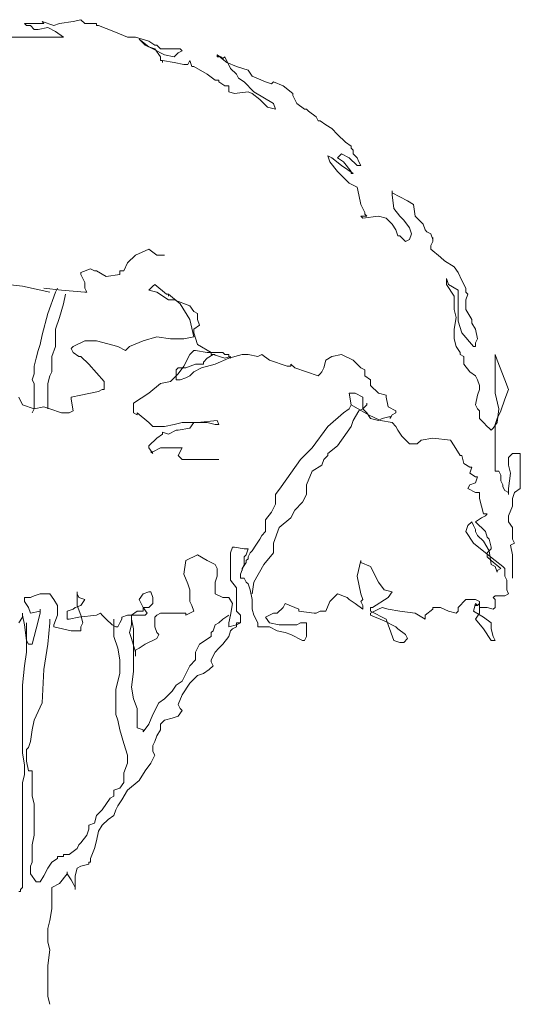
# Model space of a CAD drawing. Extents: x 12.9 to 34.2, y -51.7 to -4.
# Tile 35 of 75: x 17.993 to 18.755, y -21.748 to -20.252. Entities that reach past the tile are written whole.
import ezdxf

# ---------------------------------------------------------------- set-up
doc = ezdxf.new("R2010")
doc.units = 0
doc.header["$MEASUREMENT"] = 0
doc.layers.add('BLÄTTER', color=64, linetype='CONTINUOUS', lineweight=13)

msp = doc.modelspace()

# ---------------------------------------------------------------- linework, layer by layer
at = {"layer": 'BLÄTTER'}
for p, q in [((18.0747, -20.255), (18.08655, -20.25205)), ((18.08655, -20.25205), (18.09245, -20.258)), ((18.00375, -20.26095), (18.0008, -20.258)), ((18.0008, -20.258), (18.02445, -20.258)), ((18.0097, -20.26095), (18.00375, -20.26095)), ((18.0156, -20.26685), (18.0097, -20.26095)), ((18.0215, -20.26685), (18.0156, -20.26685)), ((18.0363, -20.2639), (18.0215, -20.26685)), ((18.02445, -20.258), (18.0304, -20.258)), ((18.0304, -20.258), (18.0274, -20.255)), ((18.0274, -20.255), (18.04515, -20.26095)), ((18.0481, -20.2698), (18.0363, -20.2639)), ((18.04515, -20.26095), (18.05405, -20.258)), ((18.05405, -20.258), (18.0747, -20.255)), ((18.09245, -20.258), (18.1102, -20.258)), ((18.1102, -20.258), (18.1102, -20.26095)), ((18.1102, -20.26095), (18.11315, -20.26095)), ((18.11315, -20.26095), (18.1368, -20.2698)), ((17.9624, -20.27865), (17.9949, -20.27865)), ((17.9949, -20.27865), (18.0215, -20.27865)), ((18.0215, -20.27865), (18.0363, -20.27865)), ((18.0363, -20.27865), (18.05405, -20.27865)), ((18.05995, -20.27865), (18.0481, -20.2698)), ((18.05405, -20.27865), (18.057, -20.27865)), ((18.057, -20.27865), (18.05995, -20.27865)), ((18.1368, -20.2698), (18.1575, -20.27865)), ((18.1575, -20.27865), (18.1693, -20.27865)), ((18.1693, -20.27865), (18.19, -20.2846)), ((18.1841, -20.2905), (18.17525, -20.28165)), ((18.17525, -20.28165), (18.19, -20.29345)), ((18.19595, -20.2964), (18.1841, -20.2905)), ((18.19, -20.2846), (18.1989, -20.2905)), ((18.19, -20.29345), (18.1989, -20.2964)), ((18.21365, -20.3053), (18.19595, -20.2964)), ((18.1989, -20.2905), (18.20185, -20.2905)), ((18.1989, -20.2964), (18.20775, -20.30825)), ((18.20185, -20.2905), (18.20775, -20.2964)), ((18.20775, -20.2964), (18.21365, -20.2964)), ((18.21365, -20.2964), (18.2196, -20.2964)), ((18.2196, -20.2964), (18.22845, -20.2964)), ((18.22845, -20.2964), (18.2373, -20.2964)), ((18.2373, -20.2964), (18.24025, -20.29935)), ((18.20775, -20.30825), (18.20775, -20.31415)), ((18.22845, -20.30825), (18.21365, -20.3053)), ((18.23435, -20.3023), (18.22845, -20.30825)), ((18.24025, -20.29935), (18.23435, -20.3023)), ((18.2994, -20.30825), (18.2935, -20.3053)), ((18.2935, -20.3053), (18.2935, -20.30825)), ((18.29645, -20.30825), (18.2935, -20.3053)), ((18.2935, -20.3053), (18.30825, -20.3171)), ((18.2935, -20.30825), (18.29645, -20.30825)), ((18.30235, -20.3112), (18.2994, -20.30825)), ((18.3053, -20.30825), (18.30235, -20.3112)), ((18.3142, -20.32595), (18.3053, -20.30825)), ((18.20775, -20.31415), (18.2107, -20.31415)), ((18.2107, -20.31415), (18.2107, -20.3171)), ((18.2107, -20.3171), (18.2107, -20.31415)), ((18.2107, -20.31415), (18.22845, -20.3171)), ((18.22845, -20.3171), (18.24325, -20.32005)), ((18.24325, -20.32005), (18.24915, -20.32005)), ((18.24915, -20.32005), (18.2521, -20.31415)), ((18.2521, -20.31415), (18.25505, -20.323)), ((18.25505, -20.323), (18.258, -20.323)), ((18.258, -20.323), (18.2787, -20.33485)), ((18.30825, -20.3171), (18.32305, -20.323)), ((18.32305, -20.33485), (18.3142, -20.32595)), ((18.32305, -20.323), (18.3408, -20.32895)), ((18.2787, -20.33485), (18.29055, -20.3437)), ((18.326, -20.34075), (18.32305, -20.33485)), ((18.33485, -20.34665), (18.326, -20.34075)), ((18.3408, -20.32895), (18.3467, -20.3378)), ((18.3467, -20.3378), (18.3674, -20.34665)), ((18.29055, -20.3437), (18.29645, -20.3437)), ((18.29645, -20.3437), (18.29645, -20.34665)), ((18.29645, -20.34665), (18.3053, -20.35255)), ((18.3053, -20.35255), (18.3112, -20.35255)), ((18.3112, -20.35255), (18.3112, -20.35555)), ((18.3112, -20.35555), (18.3112, -20.36145)), ((18.34965, -20.36145), (18.33485, -20.34665)), ((18.3674, -20.34665), (18.37625, -20.3496)), ((18.37625, -20.3496), (18.3792, -20.34665)), ((18.3792, -20.34665), (18.394, -20.35255)), ((18.394, -20.35255), (18.4088, -20.3644)), ((18.3112, -20.36145), (18.3201, -20.3644)), ((18.3201, -20.3644), (18.3408, -20.36145)), ((18.3408, -20.36145), (18.3467, -20.3644)), ((18.3467, -20.3644), (18.3585, -20.37325)), ((18.3792, -20.3792), (18.34965, -20.36145)), ((18.3585, -20.37325), (18.37035, -20.3851)), ((18.4088, -20.3644), (18.4088, -20.36735)), ((18.4088, -20.36735), (18.4147, -20.3792)), ((18.37035, -20.3851), (18.38215, -20.38805)), ((18.38215, -20.38805), (18.3792, -20.3792)), ((18.4147, -20.3792), (18.4265, -20.38805)), ((18.4265, -20.38805), (18.42945, -20.38805)), ((18.42945, -20.38805), (18.43245, -20.391)), ((18.43245, -20.391), (18.44425, -20.39985)), ((18.44425, -20.39985), (18.4472, -20.4058)), ((18.4472, -20.4058), (18.45015, -20.4058)), ((18.45015, -20.4058), (18.45905, -20.4117)), ((18.45905, -20.4117), (18.4679, -20.4176)), ((18.4679, -20.4176), (18.47675, -20.4265)), ((18.47675, -20.4265), (18.4886, -20.4383)), ((18.4886, -20.4383), (18.49745, -20.4442)), ((18.49745, -20.4442), (18.49745, -20.44715)), ((18.49745, -20.44715), (18.5004, -20.45015)), ((18.4679, -20.46195), (18.462, -20.459)), ((18.462, -20.459), (18.46495, -20.46785)), ((18.4827, -20.4738), (18.4679, -20.46195)), ((18.4827, -20.45605), (18.47675, -20.46195)), ((18.47675, -20.46195), (18.48565, -20.46785)), ((18.4945, -20.46195), (18.4827, -20.45605)), ((18.50635, -20.4738), (18.4945, -20.46195)), ((18.5004, -20.45015), (18.5004, -20.4531)), ((18.5004, -20.4531), (18.5004, -20.45605)), ((18.5004, -20.45605), (18.50635, -20.46195)), ((18.50635, -20.46195), (18.5093, -20.46785)), ((18.46495, -20.46785), (18.47675, -20.48265)), ((18.5004, -20.4856), (18.4827, -20.4738)), ((18.48565, -20.46785), (18.49745, -20.48265)), ((18.51225, -20.4738), (18.50635, -20.4738)), ((18.5093, -20.46785), (18.51225, -20.4738)), ((18.47675, -20.48265), (18.4945, -20.5004)), ((18.49745, -20.48265), (18.49745, -20.4856)), ((18.49745, -20.4856), (18.5004, -20.4856)), ((18.4945, -20.5004), (18.50635, -20.5063)), ((18.50635, -20.5063), (18.5093, -20.5181)), ((18.5093, -20.5181), (18.51225, -20.5329)), ((18.55955, -20.5181), (18.55955, -20.5122)), ((18.55955, -20.5122), (18.55955, -20.51515)), ((18.55955, -20.51515), (18.5832, -20.527)), ((18.5625, -20.5388), (18.55955, -20.5181)), ((18.51225, -20.5329), (18.51815, -20.54475)), ((18.5832, -20.527), (18.59205, -20.5329)), ((18.59205, -20.5329), (18.595, -20.55065)), ((18.5211, -20.55065), (18.51225, -20.55065)), ((18.51225, -20.55065), (18.5152, -20.5536)), ((18.5152, -20.5536), (18.53885, -20.55065)), ((18.51815, -20.54475), (18.51815, -20.5477)), ((18.51815, -20.5477), (18.5211, -20.55065)), ((18.53885, -20.55065), (18.5507, -20.5536)), ((18.57135, -20.55065), (18.5625, -20.5388)), ((18.5773, -20.55655), (18.57135, -20.55065)), ((18.595, -20.55065), (18.60685, -20.56245)), ((18.5507, -20.5536), (18.55955, -20.56245)), ((18.55955, -20.56245), (18.56545, -20.57135)), ((18.58615, -20.56835), (18.5773, -20.55655)), ((18.60685, -20.56245), (18.6098, -20.57135)), ((18.56545, -20.57135), (18.5684, -20.5802)), ((18.5684, -20.5802), (18.57135, -20.5802)), ((18.57135, -20.5802), (18.58025, -20.58905)), ((18.5891, -20.57725), (18.58615, -20.56835)), ((18.58615, -20.5861), (18.5891, -20.57725)), ((18.6098, -20.57135), (18.61275, -20.5743)), ((18.61275, -20.5743), (18.61865, -20.57725)), ((18.61865, -20.57725), (18.62165, -20.5861)), ((18.58025, -20.58905), (18.58615, -20.5861)), ((18.62165, -20.58905), (18.61865, -20.595)), ((18.61865, -20.595), (18.61865, -20.6009)), ((18.62165, -20.5861), (18.62165, -20.58315)), ((18.62165, -20.58315), (18.62165, -20.58905)), ((18.1575, -20.6216), (18.1693, -20.60975)), ((18.1693, -20.60975), (18.19, -20.6009)), ((18.19, -20.6009), (18.20185, -20.60975)), ((18.20185, -20.60975), (18.21365, -20.60975)), ((18.61865, -20.6009), (18.63345, -20.6127)), ((18.63345, -20.6127), (18.63935, -20.61865)), ((18.1516, -20.6334), (18.1575, -20.6216)), ((18.63935, -20.61865), (18.65415, -20.6275)), ((18.65415, -20.6275), (18.66005, -20.63635)), ((18.08655, -20.63635), (18.10135, -20.63045)), ((18.08655, -20.6393), (18.08655, -20.63635)), ((18.09245, -20.65115), (18.08655, -20.6393)), ((18.10135, -20.63045), (18.10725, -20.6334)), ((18.10725, -20.6334), (18.1102, -20.6334)), ((18.1102, -20.6334), (18.125, -20.6423)), ((18.125, -20.6423), (18.14565, -20.6393)), ((18.14565, -20.6393), (18.14565, -20.6334)), ((18.14565, -20.6334), (18.1516, -20.6334)), ((18.66005, -20.63635), (18.66595, -20.6482)), ((17.99785, -20.65705), (17.9476, -20.65115)), ((18.03925, -20.66595), (17.99785, -20.65705)), ((18.09245, -20.66), (18.09245, -20.65115)), ((18.19595, -20.65705), (18.19295, -20.66)), ((18.1989, -20.6541), (18.19595, -20.65705)), ((18.2166, -20.6689), (18.1989, -20.6541)), ((18.6453, -20.6541), (18.6423, -20.64525)), ((18.6423, -20.64525), (18.6423, -20.6541)), ((18.6423, -20.6541), (18.65415, -20.67185)), ((18.66005, -20.66295), (18.6453, -20.6541)), ((18.66595, -20.6482), (18.6719, -20.66)), ((18.0304, -20.66), (18.057, -20.66295)), ((18.0481, -20.66595), (18.0363, -20.69845)), ((18.05105, -20.66), (18.0481, -20.66595)), ((18.057, -20.66295), (18.09245, -20.66595)), ((18.0629, -20.6689), (18.05995, -20.68365)), ((18.0954, -20.66595), (18.09245, -20.66)), ((18.09245, -20.66595), (18.0954, -20.66595)), ((18.19295, -20.66), (18.19, -20.66295)), ((18.19, -20.66295), (18.20185, -20.66595)), ((18.20185, -20.66595), (18.2196, -20.67775)), ((18.2196, -20.6689), (18.2166, -20.6689)), ((18.2373, -20.68365), (18.2196, -20.6689)), ((18.2196, -20.6689), (18.2196, -20.67185)), ((18.2196, -20.67185), (18.2196, -20.6689)), ((18.65415, -20.67185), (18.65415, -20.69255)), ((18.66005, -20.6866), (18.66005, -20.66295)), ((18.6719, -20.66), (18.6719, -20.66595)), ((18.6719, -20.66595), (18.67485, -20.6689)), ((18.67485, -20.6689), (18.6719, -20.67775)), ((18.05995, -20.68365), (18.05405, -20.70435)), ((18.2196, -20.67775), (18.22845, -20.67775)), ((18.22845, -20.67775), (18.2521, -20.6866)), ((18.2521, -20.7073), (18.2373, -20.68365)), ((18.2521, -20.6866), (18.258, -20.6955)), ((18.66005, -20.71025), (18.66005, -20.6866)), ((18.6719, -20.67775), (18.6719, -20.69255)), ((18.0363, -20.69845), (18.0274, -20.73095)), ((18.258, -20.6955), (18.2639, -20.69845)), ((18.2639, -20.69845), (18.2639, -20.7073)), ((18.65415, -20.69255), (18.6571, -20.70435)), ((18.6719, -20.69255), (18.68075, -20.7073)), ((18.05405, -20.70435), (18.0481, -20.7221)), ((18.258, -20.7339), (18.2521, -20.7073)), ((18.2669, -20.7162), (18.258, -20.7221)), ((18.2639, -20.7073), (18.2669, -20.7162)), ((18.6571, -20.70435), (18.65415, -20.7221)), ((18.66595, -20.728), (18.66005, -20.71025)), ((18.68075, -20.7073), (18.68075, -20.71325)), ((18.68075, -20.71325), (18.68665, -20.7221)), ((18.0274, -20.73095), (18.02445, -20.74575)), ((18.0481, -20.7221), (18.0481, -20.7487)), ((18.258, -20.7221), (18.258, -20.728)), ((18.258, -20.728), (18.2639, -20.74575)), ((18.65415, -20.7221), (18.65415, -20.7369)), ((18.6837, -20.7487), (18.66595, -20.728)), ((18.68665, -20.7221), (18.6896, -20.7369)), ((18.02445, -20.74575), (18.0215, -20.7546)), ((18.0747, -20.7487), (18.09245, -20.73985)), ((18.09245, -20.73985), (18.09835, -20.73985)), ((18.09835, -20.73985), (18.10135, -20.73985)), ((18.10135, -20.73985), (18.1102, -20.73985)), ((18.1102, -20.73985), (18.1427, -20.7487)), ((18.16045, -20.7487), (18.18115, -20.73985)), ((18.18115, -20.73985), (18.20185, -20.7339)), ((18.20185, -20.7339), (18.22255, -20.7369)), ((18.22255, -20.7369), (18.24325, -20.7369)), ((18.24325, -20.7369), (18.258, -20.7339)), ((18.2639, -20.74575), (18.2846, -20.75755)), ((18.65415, -20.7369), (18.6571, -20.7487)), ((18.6896, -20.7369), (18.68665, -20.7428)), ((18.68665, -20.7428), (18.68665, -20.7487)), ((18.0215, -20.7546), (18.01855, -20.76645)), ((18.0481, -20.7487), (18.0422, -20.7635)), ((18.07175, -20.75165), (18.0747, -20.7487)), ((18.0747, -20.75755), (18.07175, -20.75165)), ((18.0836, -20.7635), (18.0747, -20.75755)), ((18.1427, -20.7487), (18.15455, -20.7546)), ((18.15455, -20.7546), (18.16045, -20.7487)), ((18.24325, -20.77825), (18.2521, -20.76055)), ((18.2521, -20.76055), (18.258, -20.7546)), ((18.258, -20.7546), (18.26095, -20.7546)), ((18.26095, -20.7546), (18.2787, -20.75755)), ((18.2787, -20.75755), (18.30235, -20.75755)), ((18.28755, -20.76055), (18.2787, -20.76645)), ((18.2846, -20.75755), (18.2846, -20.76055)), ((18.2846, -20.76055), (18.29055, -20.76055)), ((18.3053, -20.76645), (18.28755, -20.76055)), ((18.30235, -20.75755), (18.3053, -20.76055)), ((18.3053, -20.76055), (18.3112, -20.76055)), ((18.3112, -20.76055), (18.3112, -20.7635)), ((18.3112, -20.76645), (18.3319, -20.76055)), ((18.3319, -20.76055), (18.33485, -20.76055)), ((18.33485, -20.76055), (18.3408, -20.76055)), ((18.3408, -20.76055), (18.35555, -20.7635)), ((18.35555, -20.7635), (18.3615, -20.76055)), ((18.3615, -20.76055), (18.3733, -20.7694)), ((18.4679, -20.7635), (18.4827, -20.76055)), ((18.4827, -20.76055), (18.5004, -20.7694)), ((18.6571, -20.7487), (18.663, -20.75755)), ((18.663, -20.75755), (18.663, -20.76055)), ((18.663, -20.76055), (18.66895, -20.7635)), ((18.68665, -20.7487), (18.6837, -20.7487)), ((18.71625, -20.76645), (18.71625, -20.76055)), ((18.71625, -20.76055), (18.7192, -20.7694)), ((18.01855, -20.76645), (18.0156, -20.77825)), ((18.0422, -20.7635), (18.0422, -20.77235)), ((18.0422, -20.77235), (18.0422, -20.78715)), ((18.08655, -20.7635), (18.0836, -20.7635)), ((18.09835, -20.7753), (18.08655, -20.7635)), ((18.122, -20.8019), (18.09835, -20.7753)), ((18.26095, -20.7753), (18.2462, -20.7812)), ((18.2639, -20.7753), (18.26095, -20.7753)), ((18.2728, -20.7753), (18.2639, -20.7753)), ((18.26985, -20.7812), (18.29055, -20.7753)), ((18.2787, -20.76645), (18.2728, -20.77235)), ((18.2728, -20.77235), (18.2728, -20.7753)), ((18.29055, -20.7753), (18.3112, -20.76645)), ((18.3142, -20.7635), (18.3053, -20.76645)), ((18.3112, -20.7635), (18.3142, -20.76645)), ((18.3142, -20.76645), (18.3142, -20.7635)), ((18.3733, -20.7694), (18.3999, -20.77825)), ((18.4058, -20.77825), (18.4058, -20.7753)), ((18.4058, -20.7753), (18.41175, -20.7812)), ((18.4561, -20.7812), (18.45905, -20.7694)), ((18.45905, -20.7694), (18.4679, -20.7635)), ((18.5004, -20.7694), (18.51225, -20.7812)), ((18.66895, -20.7635), (18.66895, -20.7753)), ((18.66895, -20.7753), (18.6778, -20.78715)), ((18.71625, -20.78415), (18.71625, -20.76645)), ((18.7192, -20.7694), (18.731, -20.79895)), ((18.0156, -20.7901), (18.01265, -20.79895)), ((18.0156, -20.77825), (18.0156, -20.7901)), ((18.0422, -20.78715), (18.03925, -20.79305)), ((18.22255, -20.8019), (18.23435, -20.7901)), ((18.23435, -20.7812), (18.2314, -20.78415)), ((18.2314, -20.78415), (18.2314, -20.79305)), ((18.23435, -20.7901), (18.24325, -20.77825)), ((18.24025, -20.7812), (18.23435, -20.7812)), ((18.2462, -20.7812), (18.24025, -20.7812)), ((18.2521, -20.79305), (18.258, -20.78715)), ((18.258, -20.78715), (18.26985, -20.7812)), ((18.3999, -20.77825), (18.4058, -20.77825)), ((18.41175, -20.7812), (18.42945, -20.78715)), ((18.42945, -20.78715), (18.4472, -20.79305)), ((18.4472, -20.79305), (18.45015, -20.7901)), ((18.45015, -20.7901), (18.4531, -20.78715)), ((18.4531, -20.78715), (18.4561, -20.7812)), ((18.51225, -20.7812), (18.51815, -20.78415)), ((18.51815, -20.78415), (18.51815, -20.79305)), ((18.6778, -20.78715), (18.68665, -20.79305)), ((18.71625, -20.80485), (18.71625, -20.78415)), ((18.01265, -20.79895), (18.0156, -20.80485)), ((18.0156, -20.80485), (18.0156, -20.81375)), ((18.03925, -20.79305), (18.0363, -20.80485)), ((18.0363, -20.80485), (18.0363, -20.8108)), ((18.122, -20.81375), (18.122, -20.8019)), ((18.19, -20.81965), (18.20775, -20.80485)), ((18.20775, -20.80485), (18.22255, -20.8019)), ((18.2314, -20.79305), (18.2314, -20.796)), ((18.2314, -20.796), (18.2314, -20.79895)), ((18.2314, -20.79895), (18.23435, -20.79895)), ((18.23435, -20.79895), (18.2373, -20.79895)), ((18.2373, -20.79895), (18.2462, -20.796)), ((18.2462, -20.796), (18.2521, -20.79305)), ((18.51815, -20.79305), (18.52705, -20.79895)), ((18.52705, -20.79895), (18.52705, -20.8078)), ((18.68665, -20.79305), (18.6896, -20.79895)), ((18.6896, -20.79895), (18.6926, -20.8078)), ((18.71625, -20.81965), (18.71625, -20.80485)), ((18.731, -20.79895), (18.7369, -20.81375)), ((18.0156, -20.81375), (18.0156, -20.81965)), ((18.0156, -20.81965), (18.0156, -20.82555)), ((18.0363, -20.8108), (18.0363, -20.81965)), ((18.0363, -20.81965), (18.0363, -20.8226)), ((18.08655, -20.8226), (18.11315, -20.8167)), ((18.11315, -20.8167), (18.11905, -20.81375)), ((18.11905, -20.81375), (18.122, -20.81375)), ((18.16635, -20.83445), (18.19, -20.81965)), ((18.5034, -20.81965), (18.4945, -20.81965)), ((18.4945, -20.81965), (18.49745, -20.8374)), ((18.5152, -20.82555), (18.5034, -20.81965)), ((18.52705, -20.8078), (18.53885, -20.81965)), ((18.53885, -20.81965), (18.5507, -20.8226)), ((18.6926, -20.81375), (18.6896, -20.8226)), ((18.6926, -20.8078), (18.6926, -20.81375)), ((18.72215, -20.8433), (18.71625, -20.81965)), ((18.7369, -20.81375), (18.731, -20.8285)), ((17.99195, -20.82555), (17.99785, -20.8374)), ((18.0156, -20.82555), (18.0156, -20.8285)), ((18.0156, -20.8285), (18.0156, -20.8374)), ((18.0363, -20.8226), (18.0363, -20.82555)), ((18.0363, -20.82555), (18.0363, -20.83145)), ((18.0363, -20.83145), (18.0363, -20.8374)), ((18.07175, -20.82555), (18.08655, -20.8226)), ((18.07175, -20.8285), (18.07175, -20.82555)), ((18.0747, -20.84625), (18.07175, -20.8285)), ((18.16635, -20.8492), (18.16635, -20.83445)), ((18.5152, -20.83445), (18.5152, -20.82555)), ((18.5152, -20.8433), (18.5152, -20.83445)), ((18.5211, -20.8374), (18.5211, -20.83445)), ((18.5211, -20.83445), (18.5211, -20.8374)), ((18.5211, -20.8374), (18.5211, -20.83445)), ((18.5507, -20.8226), (18.5507, -20.82555)), ((18.5507, -20.82555), (18.55365, -20.84035)), ((18.6896, -20.8226), (18.68665, -20.8374)), ((18.731, -20.8285), (18.7251, -20.84625)), ((17.99785, -20.8374), (18.0156, -20.8433)), ((18.0156, -20.8433), (18.01265, -20.8492)), ((18.0156, -20.8374), (18.0156, -20.8433)), ((18.0156, -20.8433), (18.0304, -20.84035)), ((18.0304, -20.84035), (18.03925, -20.8433)), ((18.0363, -20.8374), (18.0363, -20.84035)), ((18.0363, -20.84035), (18.0363, -20.8433)), ((18.03925, -20.8433), (18.057, -20.8492)), ((18.057, -20.8492), (18.0688, -20.8492)), ((18.0688, -20.8492), (18.0747, -20.84625)), ((18.1723, -20.85215), (18.16635, -20.8492)), ((18.19, -20.864), (18.1723, -20.8492)), ((18.1723, -20.8492), (18.1723, -20.85215)), ((18.48565, -20.8492), (18.462, -20.8699)), ((18.4945, -20.8433), (18.48565, -20.8492)), ((18.49745, -20.8374), (18.4945, -20.8433)), ((18.49745, -20.8374), (18.52405, -20.85215)), ((18.5004, -20.86105), (18.5093, -20.84625)), ((18.5093, -20.84625), (18.5152, -20.8433)), ((18.5152, -20.8433), (18.5211, -20.8374)), ((18.5211, -20.8492), (18.5152, -20.8433)), ((18.52705, -20.8581), (18.5211, -20.8492)), ((18.55365, -20.84035), (18.56545, -20.84625)), ((18.56545, -20.8492), (18.55955, -20.85215)), ((18.56545, -20.84625), (18.56545, -20.8492)), ((18.68665, -20.8374), (18.6896, -20.8433)), ((18.6896, -20.8433), (18.6926, -20.84625)), ((18.6926, -20.84625), (18.6926, -20.8492)), ((18.6926, -20.8492), (18.6926, -20.8581)), ((18.7192, -20.864), (18.72215, -20.8433)), ((18.7251, -20.84625), (18.7192, -20.8581)), ((18.19595, -20.8699), (18.19, -20.864)), ((18.22845, -20.86695), (18.21365, -20.8699)), ((18.24025, -20.864), (18.22845, -20.86695)), ((18.2639, -20.864), (18.24025, -20.864)), ((18.2521, -20.87285), (18.258, -20.864)), ((18.258, -20.864), (18.2728, -20.864)), ((18.2935, -20.86105), (18.2639, -20.864)), ((18.2728, -20.864), (18.2787, -20.864)), ((18.2787, -20.864), (18.29055, -20.86695)), ((18.29055, -20.86695), (18.29645, -20.86695)), ((18.29645, -20.86695), (18.2935, -20.86105)), ((18.49745, -20.8699), (18.5004, -20.86105)), ((18.52405, -20.85215), (18.5418, -20.86105)), ((18.53885, -20.86105), (18.52705, -20.8581)), ((18.54475, -20.8581), (18.53885, -20.86105)), ((18.5418, -20.86105), (18.55955, -20.864)), ((18.5566, -20.8551), (18.54475, -20.8581)), ((18.55955, -20.85215), (18.5566, -20.8581)), ((18.5566, -20.8581), (18.5566, -20.8551)), ((18.55955, -20.864), (18.56545, -20.8699)), ((18.6926, -20.8581), (18.6985, -20.864)), ((18.6985, -20.864), (18.7044, -20.8699)), ((18.71325, -20.87285), (18.7192, -20.864)), ((18.7192, -20.8581), (18.71625, -20.86695)), ((18.71625, -20.86695), (18.71625, -20.88175)), ((18.20185, -20.8699), (18.19595, -20.8699)), ((18.21365, -20.8699), (18.20185, -20.8699)), ((18.20185, -20.88765), (18.2107, -20.88175)), ((18.2107, -20.88175), (18.2107, -20.87875)), ((18.2107, -20.87875), (18.2196, -20.88175)), ((18.2196, -20.88175), (18.2314, -20.8758)), ((18.2314, -20.8758), (18.23435, -20.8758)), ((18.23435, -20.8758), (18.2521, -20.87285)), ((18.462, -20.8699), (18.43835, -20.9024)), ((18.47675, -20.89945), (18.49155, -20.87875)), ((18.49155, -20.87875), (18.49745, -20.8699)), ((18.56545, -20.8699), (18.5684, -20.8758)), ((18.5684, -20.8758), (18.57435, -20.8847)), ((18.7044, -20.8699), (18.70735, -20.87285)), ((18.70735, -20.87285), (18.7103, -20.8758)), ((18.7103, -20.8758), (18.71325, -20.87285)), ((18.71625, -20.88175), (18.71625, -20.8965)), ((18.19, -20.89945), (18.20185, -20.88765)), ((18.57435, -20.8847), (18.58615, -20.8965)), ((18.58615, -20.8965), (18.598, -20.8965)), ((18.598, -20.8965), (18.6039, -20.8906)), ((18.6039, -20.8906), (18.62165, -20.88765)), ((18.62165, -20.88765), (18.64825, -20.8906)), ((18.64825, -20.8906), (18.65415, -20.89945)), ((18.71625, -20.8965), (18.71625, -20.9024)), ((18.19, -20.9024), (18.19, -20.89945)), ((18.19595, -20.9113), (18.19, -20.9024)), ((18.19595, -20.90835), (18.19295, -20.90835)), ((18.19295, -20.90835), (18.19595, -20.9113)), ((18.20775, -20.9024), (18.19595, -20.90835)), ((18.24025, -20.9024), (18.20775, -20.9024)), ((18.23435, -20.91425), (18.24025, -20.9024)), ((18.43835, -20.9024), (18.4206, -20.92015)), ((18.462, -20.9113), (18.47675, -20.89945)), ((18.462, -20.91425), (18.462, -20.9113)), ((18.65415, -20.89945), (18.663, -20.91425)), ((18.71625, -20.9024), (18.71625, -20.9172)), ((18.7369, -20.9172), (18.74285, -20.9113)), ((18.74285, -20.9113), (18.75465, -20.9113)), ((18.75465, -20.9113), (18.75465, -20.9231)), ((18.24025, -20.92015), (18.23435, -20.91425)), ((18.2521, -20.92015), (18.24025, -20.92015)), ((18.25505, -20.92015), (18.2521, -20.92015)), ((18.2728, -20.92015), (18.25505, -20.92015)), ((18.29645, -20.92015), (18.2728, -20.92015)), ((18.4206, -20.92015), (18.4058, -20.94085)), ((18.4531, -20.92905), (18.4561, -20.92015)), ((18.4561, -20.92015), (18.462, -20.91425)), ((18.663, -20.91425), (18.66595, -20.91425)), ((18.66595, -20.91425), (18.66895, -20.92605)), ((18.66895, -20.92605), (18.6778, -20.932)), ((18.71625, -20.9172), (18.71625, -20.92605)), ((18.71625, -20.92605), (18.71625, -20.9379)), ((18.7369, -20.92905), (18.7369, -20.9172)), ((18.75465, -20.9231), (18.75465, -20.9438)), ((18.4058, -20.94085), (18.39105, -20.96155)), ((18.42945, -20.9586), (18.43835, -20.9379)), ((18.43835, -20.9379), (18.4531, -20.92905)), ((18.6778, -20.932), (18.68075, -20.932)), ((18.68075, -20.932), (18.6778, -20.94085)), ((18.6778, -20.94085), (18.68665, -20.94675)), ((18.71625, -20.9379), (18.72215, -20.9379)), ((18.72215, -20.9379), (18.7251, -20.9438)), ((18.7399, -20.94085), (18.7369, -20.92905)), ((18.7369, -20.9645), (18.7399, -20.94085)), ((18.68665, -20.95565), (18.6778, -20.9586)), ((18.68665, -20.94675), (18.6896, -20.94675)), ((18.6896, -20.94675), (18.68665, -20.95565)), ((18.7251, -20.9438), (18.7251, -20.94675)), ((18.7251, -20.94675), (18.7251, -20.9527)), ((18.7251, -20.9527), (18.72805, -20.9586)), ((18.75465, -20.9438), (18.75465, -20.9645)), ((18.39105, -20.96155), (18.38215, -20.97335)), ((18.42945, -20.96745), (18.42945, -20.9586)), ((18.42945, -20.97335), (18.42945, -20.96745)), ((18.6778, -20.9586), (18.67485, -20.9645)), ((18.67485, -20.9645), (18.68665, -20.9704)), ((18.68665, -20.9704), (18.6926, -20.9704)), ((18.6926, -20.9704), (18.6926, -20.9793)), ((18.72805, -20.9586), (18.72805, -20.96155)), ((18.72805, -20.96155), (18.731, -20.96745)), ((18.731, -20.96745), (18.7369, -20.9704)), ((18.7369, -20.97335), (18.7369, -20.9645)), ((18.7369, -20.9704), (18.7369, -20.97335)), ((18.7458, -20.9704), (18.74285, -20.9793)), ((18.75465, -20.9645), (18.7458, -20.9704)), ((18.38215, -20.97335), (18.38215, -20.98815)), ((18.41175, -20.997), (18.42355, -20.9852)), ((18.42355, -20.9852), (18.42945, -20.97335)), ((18.6926, -20.9793), (18.69555, -20.9911)), ((18.74285, -20.9793), (18.74285, -20.9911)), ((18.37625, -21), (18.3674, -21.0118)), ((18.38215, -20.98815), (18.37625, -21)), ((18.4058, -21.00885), (18.41175, -20.997)), ((18.69555, -20.9911), (18.6985, -21.00295)), ((18.74285, -20.9911), (18.7369, -21.0059)), ((18.3674, -21.0118), (18.3674, -21.0177)), ((18.3881, -21.0236), (18.4058, -21.00885)), ((18.68075, -21.01475), (18.67485, -21.02065)), ((18.6837, -21.02065), (18.68075, -21.01475)), ((18.69555, -21.00885), (18.68665, -21.01475)), ((18.68665, -21.01475), (18.70145, -21.02955)), ((18.70145, -21.0059), (18.69555, -21.00885)), ((18.6985, -21.00295), (18.7044, -21.00295)), ((18.7044, -21.00295), (18.70145, -21.0059)), ((18.7369, -21.0059), (18.7369, -21.01475)), ((18.7369, -21.01475), (18.74285, -21.0236)), ((18.3674, -21.02955), (18.3615, -21.03545)), ((18.3674, -21.0177), (18.3674, -21.02955)), ((18.3792, -21.04725), (18.3881, -21.0236)), ((18.67485, -21.02065), (18.6719, -21.02955)), ((18.6719, -21.02955), (18.6837, -21.04725)), ((18.68665, -21.0266), (18.6837, -21.02065)), ((18.68665, -21.02955), (18.68665, -21.0266)), ((18.6896, -21.03545), (18.68665, -21.02955)), ((18.70145, -21.02955), (18.7044, -21.0384)), ((18.74285, -21.0236), (18.74285, -21.0266)), ((18.74285, -21.0266), (18.74285, -21.02955)), ((18.74285, -21.02955), (18.74285, -21.04135)), ((18.3585, -21.04135), (18.3526, -21.05025)), ((18.3615, -21.03545), (18.3585, -21.04135)), ((18.6985, -21.0443), (18.6896, -21.03545)), ((18.70735, -21.0591), (18.6985, -21.0443)), ((18.7044, -21.0384), (18.70735, -21.04135)), ((18.70735, -21.04135), (18.7103, -21.0532)), ((18.74285, -21.04135), (18.7458, -21.04725)), ((18.31715, -21.0532), (18.3142, -21.06205)), ((18.3201, -21.0532), (18.31715, -21.0532)), ((18.33485, -21.05615), (18.3201, -21.0532)), ((18.33785, -21.05615), (18.33485, -21.05615)), ((18.33785, -21.065), (18.3408, -21.05615)), ((18.3408, -21.05615), (18.33785, -21.05615)), ((18.3467, -21.0591), (18.34375, -21.06205)), ((18.3526, -21.05025), (18.3467, -21.0591)), ((18.3792, -21.06205), (18.3792, -21.04725)), ((18.6837, -21.04725), (18.70145, -21.06205)), ((18.7103, -21.05615), (18.7044, -21.06205)), ((18.7103, -21.0798), (18.70735, -21.0591)), ((18.7103, -21.0532), (18.7103, -21.05615)), ((18.7458, -21.04725), (18.7399, -21.05025)), ((18.7399, -21.05025), (18.74285, -21.065)), ((18.2462, -21.0739), (18.24325, -21.09455)), ((18.2639, -21.065), (18.2462, -21.0739)), ((18.2787, -21.0739), (18.2639, -21.065)), ((18.29055, -21.0798), (18.2787, -21.0739)), ((18.3142, -21.06205), (18.3142, -21.0798)), ((18.33485, -21.06795), (18.33785, -21.065)), ((18.33485, -21.0739), (18.33485, -21.06795)), ((18.33485, -21.0798), (18.33485, -21.0739)), ((18.3408, -21.0709), (18.33785, -21.0739)), ((18.33785, -21.0739), (18.33785, -21.07685)), ((18.34375, -21.06205), (18.3408, -21.06795)), ((18.3408, -21.06795), (18.3408, -21.0709)), ((18.36445, -21.0798), (18.3792, -21.06205)), ((18.51225, -21.0739), (18.50635, -21.09755)), ((18.51225, -21.07685), (18.51225, -21.0739)), ((18.70145, -21.06205), (18.71625, -21.0739)), ((18.7044, -21.06205), (18.7044, -21.06795)), ((18.7044, -21.06795), (18.7103, -21.0739)), ((18.7103, -21.0739), (18.7251, -21.0857)), ((18.71625, -21.0739), (18.72805, -21.08275)), ((18.74285, -21.065), (18.74285, -21.06795)), ((18.74285, -21.06795), (18.74285, -21.07685)), ((18.2935, -21.0857), (18.29055, -21.0798)), ((18.2935, -21.09755), (18.2935, -21.0857)), ((18.3142, -21.0798), (18.3142, -21.10345)), ((18.32895, -21.09455), (18.33485, -21.0798)), ((18.33785, -21.07685), (18.3319, -21.0857)), ((18.3319, -21.0857), (18.3319, -21.08865)), ((18.34965, -21.1064), (18.36445, -21.0798)), ((18.52705, -21.08275), (18.51225, -21.07685)), ((18.53885, -21.1064), (18.52705, -21.08275)), ((18.71625, -21.08275), (18.7103, -21.0798)), ((18.7192, -21.0916), (18.71625, -21.08275)), ((18.7251, -21.0857), (18.7192, -21.08865)), ((18.7192, -21.08865), (18.7192, -21.0916)), ((18.72805, -21.08275), (18.731, -21.0857)), ((18.731, -21.0857), (18.731, -21.09755)), ((18.74285, -21.07685), (18.74285, -21.08275)), ((18.74285, -21.08275), (18.74285, -21.0857)), ((18.74285, -21.0857), (18.74285, -21.08865)), ((18.74285, -21.08865), (18.74285, -21.0916)), ((18.24325, -21.09455), (18.24915, -21.10935)), ((18.29055, -21.1064), (18.2935, -21.09755)), ((18.29055, -21.1123), (18.29055, -21.1064)), ((18.3142, -21.10345), (18.32305, -21.11525)), ((18.32895, -21.1005), (18.32895, -21.09455)), ((18.3319, -21.1005), (18.32895, -21.1005)), ((18.33485, -21.1005), (18.3319, -21.1005)), ((18.33785, -21.1064), (18.33485, -21.1005)), ((18.3408, -21.10935), (18.33785, -21.1064)), ((18.3467, -21.12415), (18.34965, -21.1064)), ((18.50635, -21.09755), (18.51225, -21.12415)), ((18.5477, -21.1182), (18.53885, -21.1064)), ((18.731, -21.09755), (18.73395, -21.10345)), ((18.73395, -21.10345), (18.73395, -21.1064)), ((18.73395, -21.1064), (18.73395, -21.1182)), ((18.74285, -21.0916), (18.74285, -21.09455)), ((18.74285, -21.09455), (18.74285, -21.09755)), ((18.74285, -21.09755), (18.74285, -21.1005)), ((18.08065, -21.12415), (18.08065, -21.1212)), ((18.08065, -21.1212), (18.08065, -21.14185)), ((18.19, -21.1212), (18.18115, -21.12415)), ((18.19295, -21.1212), (18.19, -21.1212)), ((18.19595, -21.13005), (18.19295, -21.1212)), ((18.24915, -21.10935), (18.2521, -21.1182)), ((18.2521, -21.1182), (18.2521, -21.1271)), ((18.29055, -21.12415), (18.29055, -21.1123)), ((18.32305, -21.11525), (18.32305, -21.1271)), ((18.34375, -21.1182), (18.3408, -21.10935)), ((18.3467, -21.133), (18.34375, -21.1182)), ((18.55955, -21.1212), (18.5477, -21.1182)), ((18.55365, -21.13005), (18.55955, -21.1212)), ((18.73395, -21.1182), (18.7369, -21.12415)), ((18.00375, -21.13005), (18.0008, -21.13005)), ((18.0008, -21.13005), (18.0008, -21.13595)), ((18.0008, -21.13595), (18.00675, -21.14485)), ((18.0097, -21.13005), (18.00375, -21.13005)), ((18.0156, -21.1271), (18.0097, -21.13005)), ((18.02445, -21.12415), (18.0156, -21.1271)), ((18.03335, -21.12415), (18.02445, -21.12415)), ((18.0363, -21.12415), (18.03335, -21.12415)), ((18.03925, -21.12415), (18.0363, -21.12415)), ((18.04515, -21.133), (18.03925, -21.12415)), ((18.05105, -21.14185), (18.04515, -21.133)), ((18.0836, -21.13005), (18.08065, -21.12415)), ((18.09245, -21.133), (18.0836, -21.13005)), ((18.08655, -21.14185), (18.09245, -21.133)), ((18.18115, -21.12415), (18.17525, -21.133)), ((18.17525, -21.133), (18.18115, -21.14485)), ((18.19595, -21.13595), (18.19595, -21.13005)), ((18.19595, -21.1389), (18.19595, -21.13595)), ((18.2521, -21.1271), (18.2521, -21.133)), ((18.2521, -21.133), (18.2521, -21.13595)), ((18.2521, -21.13595), (18.25505, -21.14185)), ((18.30235, -21.13005), (18.29055, -21.12415)), ((18.30825, -21.13005), (18.30235, -21.13005)), ((18.3112, -21.13005), (18.30825, -21.13005)), ((18.31715, -21.1389), (18.3112, -21.13005)), ((18.32305, -21.1271), (18.32305, -21.15075)), ((18.3467, -21.13595), (18.3467, -21.133)), ((18.3467, -21.1478), (18.3467, -21.13595)), ((18.46495, -21.13595), (18.45905, -21.15075)), ((18.47675, -21.12415), (18.46495, -21.13595)), ((18.49155, -21.13005), (18.47675, -21.12415)), ((18.4945, -21.133), (18.49155, -21.13005)), ((18.5034, -21.1389), (18.4945, -21.133)), ((18.51225, -21.12415), (18.5152, -21.133)), ((18.5152, -21.133), (18.51225, -21.13595)), ((18.51225, -21.13595), (18.5152, -21.14185)), ((18.53, -21.14485), (18.55365, -21.13005)), ((18.6719, -21.133), (18.66005, -21.14485)), ((18.68665, -21.133), (18.6719, -21.133)), ((18.6926, -21.13595), (18.68665, -21.133)), ((18.6926, -21.1537), (18.6926, -21.13595)), ((18.71625, -21.1271), (18.71325, -21.13005)), ((18.71325, -21.13005), (18.71625, -21.133)), ((18.731, -21.1271), (18.71625, -21.1271)), ((18.71625, -21.133), (18.71625, -21.13595)), ((18.71625, -21.13595), (18.71625, -21.14485)), ((18.7369, -21.12415), (18.731, -21.1271)), ((18.00675, -21.14485), (18.0097, -21.1537)), ((18.0097, -21.1537), (18.02445, -21.15075)), ((18.02445, -21.15075), (18.02445, -21.1478)), ((18.02445, -21.1478), (18.02445, -21.1537)), ((18.05105, -21.15665), (18.05105, -21.14185)), ((18.06585, -21.15075), (18.0747, -21.1478)), ((18.06585, -21.15665), (18.06585, -21.15075)), ((18.0747, -21.1478), (18.0777, -21.14485)), ((18.0777, -21.14485), (18.08655, -21.14185)), ((18.08065, -21.14185), (18.08655, -21.15665)), ((18.1634, -21.15665), (18.1723, -21.15075)), ((18.1723, -21.15075), (18.18115, -21.15075)), ((18.18115, -21.15075), (18.18115, -21.14485)), ((18.18115, -21.14485), (18.19, -21.14485)), ((18.18115, -21.14485), (18.18705, -21.1537)), ((18.19, -21.14485), (18.19595, -21.1389)), ((18.258, -21.15075), (18.2462, -21.15665)), ((18.25505, -21.14185), (18.258, -21.15075)), ((18.3142, -21.15665), (18.31715, -21.1389)), ((18.32305, -21.15075), (18.32895, -21.15665)), ((18.34965, -21.15665), (18.3467, -21.1478)), ((18.394, -21.14485), (18.38515, -21.1537)), ((18.39695, -21.1389), (18.394, -21.14485)), ((18.41765, -21.1478), (18.39695, -21.1389)), ((18.41765, -21.15075), (18.41765, -21.1478)), ((18.4413, -21.1537), (18.41765, -21.15075)), ((18.45015, -21.15075), (18.44425, -21.1537)), ((18.45905, -21.15075), (18.45015, -21.15075)), ((18.5152, -21.1478), (18.5034, -21.1389)), ((18.5152, -21.14185), (18.5152, -21.1478)), ((18.52705, -21.15075), (18.52705, -21.14485)), ((18.52705, -21.14485), (18.53, -21.14485)), ((18.53885, -21.1478), (18.52705, -21.1537)), ((18.5507, -21.16255), (18.52705, -21.15075)), ((18.54475, -21.14485), (18.53885, -21.1478)), ((18.55365, -21.1478), (18.54475, -21.14485)), ((18.57135, -21.15075), (18.55365, -21.1478)), ((18.595, -21.1537), (18.57135, -21.15075)), ((18.62165, -21.1478), (18.6098, -21.15665)), ((18.6246, -21.14485), (18.62165, -21.14485)), ((18.62165, -21.14485), (18.62165, -21.1478)), ((18.63345, -21.14485), (18.6246, -21.14485)), ((18.6453, -21.15075), (18.63345, -21.14485)), ((18.6571, -21.1537), (18.6453, -21.15075)), ((18.66005, -21.15075), (18.6571, -21.1537)), ((18.66005, -21.14485), (18.66005, -21.15075)), ((18.68665, -21.1389), (18.6837, -21.15075)), ((18.6837, -21.15075), (18.6985, -21.1596)), ((18.6896, -21.14185), (18.68665, -21.1389)), ((18.6896, -21.14185), (18.68665, -21.14185)), ((18.68665, -21.14185), (18.6896, -21.14185)), ((18.6926, -21.1389), (18.6896, -21.14185)), ((18.6926, -21.14485), (18.6926, -21.1389)), ((18.69555, -21.14485), (18.6926, -21.14485)), ((18.7044, -21.14485), (18.69555, -21.14485)), ((18.71325, -21.1478), (18.7044, -21.14485)), ((18.71625, -21.14485), (18.71325, -21.1478)), ((17.99785, -21.1596), (17.99195, -21.1685)), ((17.99785, -21.15665), (17.99785, -21.1537)), ((17.99785, -21.1537), (17.99785, -21.1596)), ((18.0008, -21.17145), (17.99785, -21.15665)), ((18.02445, -21.1537), (18.01855, -21.17735)), ((18.03925, -21.16255), (18.03925, -21.1685)), ((18.04515, -21.17145), (18.05105, -21.15665)), ((18.06585, -21.1596), (18.06585, -21.15665)), ((18.06585, -21.16255), (18.06585, -21.1596)), ((18.0688, -21.16255), (18.06585, -21.16255)), ((18.06585, -21.16255), (18.0688, -21.16255)), ((18.0688, -21.16255), (18.06585, -21.16255)), ((18.0836, -21.1596), (18.0688, -21.16255)), ((18.1102, -21.15665), (18.0836, -21.1596)), ((18.08655, -21.15665), (18.0895, -21.1685)), ((18.1161, -21.1537), (18.1102, -21.15665)), ((18.11905, -21.15665), (18.1161, -21.1537)), ((18.125, -21.16255), (18.11905, -21.15665)), ((18.13385, -21.17145), (18.125, -21.16255)), ((18.1368, -21.1655), (18.1368, -21.16255)), ((18.1368, -21.1685), (18.1368, -21.1655)), ((18.14865, -21.16255), (18.14565, -21.1685)), ((18.1575, -21.15665), (18.14865, -21.1596)), ((18.14865, -21.1596), (18.14865, -21.16255)), ((18.16045, -21.15665), (18.1575, -21.15665)), ((18.1782, -21.15665), (18.16045, -21.15665)), ((18.1634, -21.1685), (18.1634, -21.15665)), ((18.1634, -21.16255), (18.16635, -21.17735)), ((18.1841, -21.15665), (18.1782, -21.15665)), ((18.18705, -21.1537), (18.1841, -21.15665)), ((18.20185, -21.15665), (18.1989, -21.1596)), ((18.1989, -21.1596), (18.1989, -21.1744)), ((18.20775, -21.1537), (18.20185, -21.15665)), ((18.24025, -21.1537), (18.20775, -21.1537)), ((18.2462, -21.1537), (18.24025, -21.1537)), ((18.2462, -21.15665), (18.2462, -21.1537)), ((18.29645, -21.1685), (18.30235, -21.16255)), ((18.30235, -21.16255), (18.3112, -21.15665)), ((18.3112, -21.1685), (18.3142, -21.15665)), ((18.32895, -21.15665), (18.32895, -21.1685)), ((18.32895, -21.1685), (18.32895, -21.1655)), ((18.35555, -21.1685), (18.34965, -21.15665)), ((18.3733, -21.15665), (18.3674, -21.1596)), ((18.3674, -21.1596), (18.3733, -21.1685)), ((18.3792, -21.1537), (18.3733, -21.15665)), ((18.38515, -21.1537), (18.3792, -21.1537)), ((18.44425, -21.1537), (18.4413, -21.1537)), ((18.52705, -21.1537), (18.52705, -21.15665)), ((18.52705, -21.15665), (18.5477, -21.1655)), ((18.5477, -21.1655), (18.56545, -21.1744)), ((18.55365, -21.17145), (18.5507, -21.16255)), ((18.6098, -21.16255), (18.595, -21.1537)), ((18.6098, -21.15665), (18.6098, -21.16255)), ((18.68665, -21.16255), (18.6926, -21.1537)), ((18.6985, -21.17735), (18.68665, -21.16255)), ((18.6985, -21.1596), (18.7103, -21.1685)), ((18.00375, -21.1951), (18.0008, -21.17145)), ((18.00375, -21.1685), (18.00375, -21.17145)), ((18.00375, -21.17145), (18.00375, -21.1862)), ((18.01855, -21.17735), (18.01265, -21.201)), ((18.03925, -21.1685), (18.0363, -21.201)), ((18.04515, -21.1744), (18.04515, -21.17145)), ((18.07175, -21.1803), (18.04515, -21.1744)), ((18.08655, -21.1803), (18.07175, -21.1803)), ((18.0895, -21.1685), (18.08655, -21.1744)), ((18.08655, -21.1744), (18.08655, -21.1803)), ((18.13975, -21.1744), (18.13385, -21.17145)), ((18.1368, -21.17145), (18.1368, -21.1685)), ((18.1368, -21.17735), (18.1368, -21.17145)), ((18.1368, -21.18915), (18.1368, -21.17735)), ((18.1427, -21.1744), (18.13975, -21.1744)), ((18.14565, -21.1685), (18.1427, -21.1744)), ((18.16045, -21.18325), (18.1634, -21.17145)), ((18.1634, -21.17145), (18.1634, -21.1685)), ((18.16635, -21.17735), (18.16635, -21.20985)), ((18.1989, -21.1744), (18.20185, -21.18325)), ((18.2846, -21.18325), (18.28755, -21.1803)), ((18.28755, -21.1803), (18.29055, -21.17145)), ((18.29055, -21.17145), (18.29645, -21.1685)), ((18.3112, -21.1744), (18.3112, -21.1685)), ((18.32305, -21.17145), (18.3112, -21.1744)), ((18.3112, -21.1744), (18.3112, -21.17145)), ((18.3112, -21.17145), (18.3112, -21.1744)), ((18.3112, -21.18915), (18.3142, -21.1803)), ((18.3142, -21.1803), (18.31715, -21.17735)), ((18.31715, -21.17735), (18.32305, -21.1744)), ((18.32895, -21.1685), (18.32305, -21.17145)), ((18.32305, -21.17145), (18.32305, -21.1685)), ((18.32305, -21.1685), (18.326, -21.1685)), ((18.32305, -21.1744), (18.32305, -21.17145)), ((18.326, -21.1685), (18.32895, -21.1685)), ((18.35555, -21.1744), (18.35555, -21.1685)), ((18.3615, -21.1744), (18.35555, -21.1744)), ((18.3733, -21.1744), (18.3615, -21.1744)), ((18.3733, -21.1685), (18.3881, -21.17145)), ((18.38515, -21.1803), (18.3733, -21.1744)), ((18.39695, -21.18325), (18.38515, -21.1803)), ((18.3881, -21.17145), (18.4147, -21.17145)), ((18.4147, -21.17145), (18.4206, -21.1685)), ((18.4206, -21.1685), (18.4265, -21.1685)), ((18.4265, -21.1685), (18.42945, -21.1685)), ((18.42945, -21.1685), (18.42945, -21.1803)), ((18.42945, -21.1803), (18.42945, -21.18915)), ((18.5625, -21.1951), (18.55365, -21.17145)), ((18.56545, -21.1744), (18.5684, -21.17735)), ((18.5684, -21.17735), (18.58025, -21.1862)), ((18.7103, -21.1951), (18.6985, -21.17735)), ((18.7103, -21.1685), (18.7103, -21.17735)), ((18.7103, -21.17735), (18.71325, -21.18915)), ((18.00375, -21.1862), (18.00375, -21.2128)), ((18.00675, -21.201), (18.00375, -21.1951)), ((18.1427, -21.2069), (18.1368, -21.18915)), ((18.1634, -21.19215), (18.16045, -21.18325)), ((18.1693, -21.2128), (18.1634, -21.19215)), ((18.20185, -21.19215), (18.1841, -21.201)), ((18.20185, -21.18325), (18.2048, -21.1862)), ((18.2048, -21.1862), (18.20185, -21.19215)), ((18.2669, -21.201), (18.2846, -21.18915)), ((18.2846, -21.18915), (18.2846, -21.18325)), ((18.30235, -21.201), (18.3112, -21.18915)), ((18.4058, -21.1862), (18.39695, -21.18325)), ((18.42355, -21.1951), (18.4058, -21.1862)), ((18.4265, -21.1951), (18.42355, -21.1951)), ((18.42945, -21.18915), (18.4265, -21.1951)), ((18.57135, -21.19805), (18.5625, -21.1951)), ((18.5832, -21.19215), (18.5773, -21.19805)), ((18.58025, -21.1862), (18.5832, -21.19215)), ((18.71625, -21.1951), (18.7103, -21.1951)), ((18.71325, -21.18915), (18.71625, -21.1951)), ((18.0097, -21.201), (18.00675, -21.201)), ((18.01265, -21.201), (18.0097, -21.201)), ((18.0363, -21.201), (18.0304, -21.2394)), ((18.14565, -21.22465), (18.1427, -21.2069)), ((18.16635, -21.20985), (18.16635, -21.2424)), ((18.17525, -21.2069), (18.1693, -21.20985)), ((18.1693, -21.20985), (18.1693, -21.21875)), ((18.1841, -21.201), (18.17525, -21.2069)), ((18.26095, -21.2128), (18.2669, -21.201)), ((18.29055, -21.2128), (18.29645, -21.2069)), ((18.29645, -21.2069), (18.30235, -21.201)), ((18.5773, -21.19805), (18.57135, -21.19805)), ((18.00375, -21.2128), (18.0008, -21.2335)), ((18.14565, -21.24535), (18.14565, -21.22465)), ((18.1693, -21.21875), (18.1693, -21.2128)), ((18.2521, -21.2335), (18.26095, -21.22465)), ((18.26095, -21.21875), (18.26095, -21.2128)), ((18.26095, -21.22465), (18.26095, -21.21875)), ((18.2846, -21.22465), (18.29055, -21.2128)), ((18.2846, -21.2276), (18.2846, -21.22465)), ((18.0008, -21.2335), (17.99785, -21.26305)), ((18.0304, -21.2394), (18.0274, -21.2897)), ((18.24025, -21.25715), (18.2521, -21.2335)), ((18.2728, -21.24535), (18.28165, -21.2394)), ((18.28165, -21.2394), (18.28755, -21.2335)), ((18.28755, -21.2335), (18.2846, -21.2276)), ((18.13975, -21.269), (18.14565, -21.24535)), ((18.16635, -21.2424), (18.1634, -21.26605)), ((18.2521, -21.2601), (18.2639, -21.2483)), ((18.2639, -21.2483), (18.2728, -21.24535)), ((17.99785, -21.26305), (17.99785, -21.2808)), ((18.13975, -21.2867), (18.13975, -21.269)), ((18.1634, -21.26605), (18.16635, -21.28375)), ((18.2255, -21.27195), (18.2314, -21.26305)), ((18.2314, -21.26305), (18.24025, -21.25715)), ((18.24025, -21.27785), (18.2521, -21.2601)), ((17.99785, -21.2808), (17.99785, -21.3015)), ((18.16635, -21.28375), (18.1723, -21.29855)), ((18.2048, -21.2897), (18.21365, -21.28375)), ((18.21365, -21.28375), (18.2255, -21.27195)), ((18.23435, -21.29265), (18.24025, -21.27785)), ((18.0274, -21.2897), (18.0156, -21.3163)), ((18.13975, -21.3074), (18.13975, -21.2867)), ((18.1723, -21.29855), (18.1723, -21.31035)), ((18.19595, -21.3074), (18.2048, -21.2897)), ((18.2373, -21.29855), (18.23435, -21.29265)), ((18.24025, -21.3015), (18.2373, -21.29855)), ((17.99785, -21.3015), (17.99785, -21.3222)), ((18.1427, -21.3163), (18.13975, -21.3074)), ((18.1723, -21.31035), (18.1723, -21.3222)), ((18.19, -21.3222), (18.19595, -21.3074)), ((18.21365, -21.3163), (18.2255, -21.31335)), ((18.2255, -21.31335), (18.23435, -21.31035)), ((18.23435, -21.31035), (18.24025, -21.3015)), ((17.99785, -21.3222), (17.99785, -21.35175)), ((18.0156, -21.3163), (18.01265, -21.33105)), ((18.14565, -21.33105), (18.1427, -21.3163)), ((18.1723, -21.3222), (18.1723, -21.3281)), ((18.1723, -21.3281), (18.18115, -21.33105)), ((18.18115, -21.334), (18.19, -21.3222)), ((18.20775, -21.3222), (18.21365, -21.3163)), ((18.20775, -21.33105), (18.20775, -21.3222)), ((18.01265, -21.33105), (18.0097, -21.3488)), ((18.1516, -21.35175), (18.14565, -21.33105)), ((18.18115, -21.33105), (18.18115, -21.334)), ((18.1989, -21.3488), (18.20185, -21.33995)), ((18.20185, -21.33995), (18.20775, -21.33105)), ((17.99785, -21.35175), (17.99785, -21.36655)), ((18.00675, -21.35765), (18.00375, -21.36065)), ((18.00375, -21.36065), (18.00375, -21.37835)), ((18.0097, -21.3488), (18.00675, -21.35765)), ((18.1575, -21.3695), (18.1516, -21.35175)), ((18.19595, -21.3547), (18.1989, -21.3488)), ((18.19595, -21.36065), (18.19595, -21.3547)), ((18.19595, -21.3636), (18.19595, -21.36065)), ((18.19595, -21.36065), (18.19595, -21.3636)), ((18.19595, -21.3636), (18.19595, -21.36065)), ((17.99785, -21.36655), (18.0008, -21.3843)), ((18.1575, -21.3754), (18.1575, -21.3695)), ((18.1575, -21.3813), (18.1575, -21.3754)), ((18.19295, -21.3813), (18.1989, -21.3695)), ((18.1989, -21.3695), (18.19595, -21.3636)), ((18.0008, -21.3843), (18.0008, -21.3961)), ((18.00375, -21.37835), (18.00675, -21.39315)), ((18.1516, -21.3961), (18.1575, -21.3813)), ((18.1841, -21.39315), (18.19295, -21.3813)), ((18.0008, -21.39905), (17.99785, -21.4109)), ((18.0008, -21.3961), (18.0008, -21.39905)), ((18.00675, -21.39315), (18.01265, -21.39315)), ((18.01265, -21.39315), (18.01265, -21.3961)), ((18.01265, -21.3961), (18.01265, -21.40495)), ((18.01265, -21.40495), (18.01265, -21.40795)), ((18.1516, -21.40495), (18.1516, -21.3961)), ((18.1516, -21.4109), (18.1516, -21.40495)), ((18.17525, -21.40795), (18.1841, -21.39315)), ((17.99785, -21.4109), (17.99785, -21.44045)), ((18.01265, -21.40795), (18.01265, -21.4109)), ((18.01265, -21.4109), (18.01265, -21.41975)), ((18.01265, -21.41975), (18.01265, -21.4316)), ((18.1368, -21.4227), (18.14565, -21.41975)), ((18.14565, -21.41975), (18.1516, -21.4109)), ((18.1575, -21.4227), (18.17525, -21.40795)), ((18.01265, -21.4316), (18.0156, -21.4434)), ((18.11905, -21.45225), (18.1309, -21.43455)), ((18.1309, -21.43455), (18.1368, -21.4316)), ((18.1368, -21.4316), (18.1368, -21.4227)), ((18.14865, -21.4375), (18.1575, -21.4227)), ((17.99785, -21.44045), (17.99785, -21.4552)), ((18.0156, -21.4434), (18.0156, -21.4552)), ((18.13975, -21.45225), (18.1427, -21.44635)), ((18.1427, -21.44635), (18.14865, -21.4375)), ((17.99785, -21.4552), (17.99785, -21.4759)), ((18.0156, -21.4552), (18.0156, -21.46115)), ((18.0156, -21.46115), (18.0156, -21.47295)), ((18.10725, -21.47295), (18.1102, -21.46115)), ((18.1102, -21.46115), (18.11315, -21.4582)), ((18.11315, -21.4582), (18.11905, -21.45225)), ((18.12795, -21.46705), (18.1368, -21.46115)), ((18.1368, -21.46115), (18.13975, -21.45225)), ((17.99785, -21.4759), (17.99785, -21.49365)), ((18.0156, -21.47295), (18.0156, -21.48775)), ((18.09835, -21.4759), (18.10725, -21.47295)), ((18.09835, -21.48185), (18.09835, -21.4759)), ((18.11315, -21.4848), (18.11905, -21.4759)), ((18.11905, -21.4759), (18.12795, -21.46705)), ((17.99785, -21.49365), (17.99785, -21.51435)), ((18.0156, -21.4907), (18.01265, -21.5055)), ((18.0156, -21.48775), (18.0156, -21.4907)), ((18.08655, -21.5025), (18.0954, -21.4907)), ((18.0954, -21.4907), (18.09835, -21.48185)), ((18.1102, -21.49955), (18.11315, -21.4848)), ((18.01265, -21.5055), (18.01265, -21.52025)), ((18.08065, -21.5114), (18.0836, -21.5055)), ((18.0836, -21.5055), (18.08655, -21.5025)), ((18.10725, -21.5114), (18.1102, -21.49955)), ((17.99785, -21.51435), (17.99785, -21.5232)), ((17.99785, -21.5232), (17.99785, -21.52615)), ((18.01265, -21.52025), (18.01265, -21.52915)), ((18.05105, -21.52615), (18.05105, -21.5232)), ((18.05105, -21.5232), (18.05405, -21.5232)), ((18.05405, -21.5232), (18.05995, -21.5232)), ((18.05995, -21.5232), (18.05995, -21.52025)), ((18.05995, -21.52025), (18.0688, -21.52025)), ((18.0688, -21.52025), (18.08065, -21.5114)), ((18.10135, -21.52615), (18.10725, -21.5114)), ((17.99785, -21.52615), (17.99785, -21.54095)), ((18.01265, -21.5321), (18.0097, -21.538)), ((18.0097, -21.538), (18.0097, -21.5439)), ((18.01265, -21.52915), (18.01265, -21.5321)), ((18.0363, -21.54095), (18.0422, -21.5321)), ((18.0422, -21.5321), (18.05105, -21.52615)), ((18.08065, -21.54095), (18.08655, -21.538)), ((18.08655, -21.538), (18.09835, -21.53505)), ((18.09835, -21.53505), (18.09835, -21.5321)), ((18.09835, -21.5321), (18.10135, -21.5321)), ((18.10135, -21.5321), (18.10135, -21.52615)), ((17.99785, -21.54095), (17.99785, -21.5498)), ((17.99785, -21.5498), (17.99785, -21.55575)), ((18.0097, -21.5439), (18.0097, -21.54685)), ((18.0097, -21.54685), (18.0097, -21.5498)), ((18.0097, -21.5498), (18.01855, -21.56165)), ((18.02445, -21.56165), (18.0304, -21.5528)), ((18.0304, -21.5528), (18.0363, -21.54095)), ((18.05405, -21.5646), (18.06585, -21.5498)), ((18.06585, -21.5498), (18.06585, -21.54685)), ((18.06585, -21.54685), (18.06585, -21.5498)), ((18.06585, -21.5498), (18.07175, -21.5587)), ((18.0777, -21.5528), (18.08065, -21.54095)), ((18.0777, -21.5646), (18.0777, -21.5528)), ((17.99785, -21.55575), (17.99785, -21.56165)), ((17.99785, -21.56165), (17.99785, -21.56755)), ((17.99785, -21.56755), (17.99785, -21.5705)), ((18.01855, -21.56165), (18.02445, -21.56165)), ((18.0422, -21.5705), (18.05405, -21.5646)), ((18.07175, -21.5587), (18.0747, -21.5646)), ((18.0747, -21.5646), (18.0777, -21.5705)), ((18.0777, -21.57345), (18.0777, -21.5646)), ((17.9949, -21.57645), (17.99195, -21.57645)), ((17.99785, -21.5705), (17.9949, -21.57345)), ((17.9949, -21.57345), (17.9949, -21.57645)), ((18.0422, -21.57345), (18.0422, -21.5705)), ((18.0422, -21.58235), (18.0422, -21.57345)), ((18.0422, -21.58825), (18.0422, -21.58235)), ((18.0777, -21.5705), (18.0777, -21.57345)), ((18.0422, -21.60305), (18.0422, -21.58825)), ((18.03925, -21.62075), (18.0422, -21.60305)), ((18.0363, -21.6326), (18.03925, -21.62075)), ((18.0363, -21.6533), (18.0363, -21.6326)), ((18.03925, -21.6651), (18.0363, -21.6533)), ((18.0363, -21.68875), (18.03925, -21.6651)), ((18.0363, -21.73605), (18.0363, -21.68875)), ((18.03925, -21.7479), (18.0363, -21.73605))]:
    msp.add_line(p, q, dxfattribs=at)

doc.saveas('drawing.dxf')
